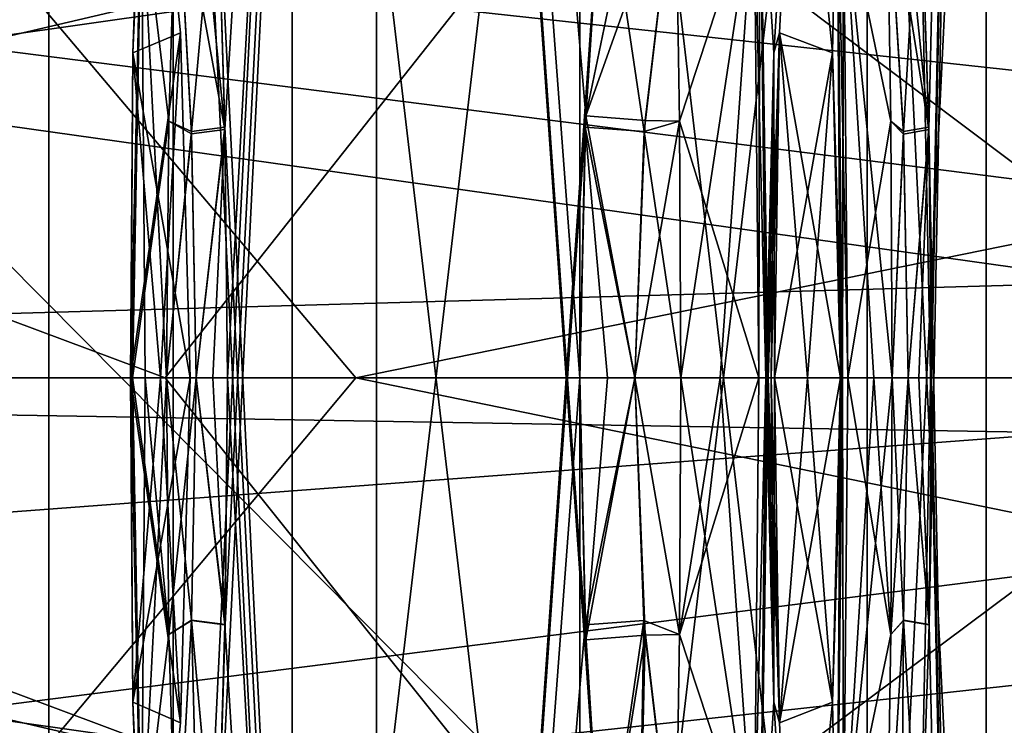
# Model space of a CAD drawing. Header units: metres. Extents: x -150 to 307, y -550 to 84.
# Tile 130 of 256: x 20.43 to 24.07, y -1.28 to 1.32. Entities that reach past the tile are written whole.
import ezdxf

# ---------------------------------------------------------------- set-up
doc = ezdxf.new("R2010")
doc.units = ezdxf.units.M
doc.layers.add('solid_26006363', color=7, linetype='CONTINUOUS')

msp = doc.modelspace()

# ---------------------------------------------------------------- linework, layer by layer
at = {"layer": 'solid_26006363'}
for points in [[(21.75, 10, 760.700989), (21.190983, 0.914878, 761.267578), (21.160654, 1.931322, 761.324585)], [(21.75, 10, 760.700989), (21.160654, -1.931887, 761.324585), (21.191065, -0.910205, 761.267395)], [(21.75, 10, 760.700989), (21.75, -10, 760.700989), (21.160654, -1.931887, 761.324585)], [(21.160654, 1.93132, 762.675415), (21.75, -10, 763.299011), (21.75, 10, 763.299011)], [(21.75, 10, 760.700989), (21.200449, 0.000036, 761.250916), (21.190983, 0.914878, 761.267578)], [(21.75, 10, 760.700989), (21.191065, -0.910205, 761.267395), (21.200449, 0.000036, 761.250916)], [(22.58477, 1.93132, 760.50238), (21.75, -10, 760.700989), (21.75, 10, 760.700989)], [(22.584768, -1.931887, 763.49762), (21.75, 10, 763.299011), (21.75, -10, 763.299011)], [(22.522367, 0.96566, 763.499817), (22.584768, 1.931322, 763.49762), (21.75, 10, 763.299011)], [(22.501024, 0.000036, 763.5), (22.522367, 0.96566, 763.499817), (21.75, 10, 763.299011)], [(22.522421, -0.966265, 763.499817), (22.501024, 0.000036, 763.5), (21.75, 10, 763.299011)], [(22.584768, -1.931887, 763.49762), (22.522421, -0.966265, 763.499817), (21.75, 10, 763.299011)], [(23.754578, -1.931887, 761.177795), (24, 10, 762), (24, -10, 762)], [(23.754578, 1.93132, 762.822205), (24, -10, 762), (24, 10, 762)], [(23.788828, 0.914725, 761.232605), (23.754578, 1.931322, 761.177795), (24, 10, 762)], [(23.754578, -1.931887, 761.177795), (23.788908, -0.910222, 761.232727), (24, 10, 762)], [(23.798525, 0.000036, 761.249084), (23.788828, 0.914725, 761.232605), (24, 10, 762)], [(23.788908, -0.910222, 761.232727), (23.798525, 0.000036, 761.249084), (24, 10, 762)], [(18.143055, 8.805235, 784.509399), (20.541002, -8.649134, 785.423523), (20.541, 8.649134, 785.423523)], [(18.143055, -8.805235, 784.509399), (20.541002, -8.649134, 785.423523), (18.143055, 8.805235, 784.509399)], [(53.885139, -6.304641, 788.928162), (20.541, 8.649134, 785.423523), (20.541002, -8.649134, 785.423523)], [(53.885139, -6.304641, 788.928162), (53.885139, 6.304641, 788.928162), (20.541, 8.649134, 785.423523)], [(25.473709, -4.7, 780.411682), (16.143139, -4.7, 779.43103), (16.143139, 4.7, 779.43103)], [(25.473709, -4.7, 780.411682), (16.143139, 4.7, 779.43103), (25.473709, 4.7, 780.411682)], [(14.779985, 2.150141, 778.277466), (15, 0, 778.5), (34.5, 4.556299, 777.4599)], [(15, 0, 778.5), (34.5, 0, 778.5), (34.5, 4.556299, 777.4599)], [(21.439341, 4.5, 763.060669), (21.439341, -4.5, 763.060669), (21, -4.5, 762)], [(21, 4.5, 762), (21, -4.5, 762), (21.439341, -4.5, 760.939331)], [(21.439341, 4.5, 763.060669), (21, -4.5, 762), (21, 4.5, 762)], [(21, 4.5, 762), (21.439341, -4.5, 760.939331), (21.439341, 4.5, 760.939331)], [(22.5, 4.5, 763.5), (22.5, -4.5, 763.5), (21.439341, -4.5, 763.060669)], [(22.5, 4.5, 763.5), (21.439341, -4.5, 763.060669), (21.439341, 4.5, 763.060669)], [(21.439341, 4.5, 760.939331), (21.439341, -4.5, 760.939331), (22.5, -4.5, 760.5)], [(21.439341, 4.5, 760.939331), (22.5, -4.5, 760.5), (22.5, 4.5, 760.5)], [(23.560659, 4.5, 763.060669), (23.560659, -4.5, 763.060669), (22.5, -4.5, 763.5)], [(23.560659, 4.5, 763.060669), (22.5, -4.5, 763.5), (22.5, 4.5, 763.5)], [(22.5, 4.5, 760.5), (22.5, -4.5, 760.5), (23.560659, -4.5, 760.939331)], [(22.5, 4.5, 760.5), (23.560659, -4.5, 760.939331), (23.560659, 4.5, 760.939331)], [(24, 4.5, 762), (24, -4.5, 762), (23.560659, -4.5, 763.060669)], [(23.560659, 4.5, 760.939331), (23.560659, -4.5, 760.939331), (24, -4.5, 762)], [(23.560659, 4.5, 760.939331), (24, -4.5, 762), (24, 4.5, 762)], [(23.560659, 4.5, 763.060669), (24, 4.5, 762), (23.560659, -4.5, 763.060669)], [(34.5, 0, 757.5), (14.367007, 3.62076, 758.144043), (15.288885, 4.2, 758.376587)], [(34.5, 0, 757.5), (15.288885, 4.2, 758.376587), (29, 4.2, 758.376587)], [(34.5, 0, 757.5), (14.779986, 2.150139, 757.722534), (14.367007, 3.62076, 758.144043)], [(127.5, 3.273241, 22.765894), (12.052518, 0, 23), (11.825686, -2.246116, 22.890062)], [(127.5, -3.273239, 22.765894), (127.5, 3.273241, 22.765894), (11.825686, -2.246116, 22.890062)], [(127.5, 3.273241, 22.765894), (11.923417, 1.705147, 22.936707), (12.052518, 0, 23)], [(29.872829, 0, 764.30011), (9.272829, 0, 764.30011), (9.272829, 2.616513, 765.384033)], [(29.872829, 0, 764.30011), (9.272829, 2.616513, 765.384033), (29.872829, 2.616513, 765.384033)], [(29.872829, 2.616513, 770.615967), (9.272829, 2.616513, 770.615967), (9.272829, 0, 771.69989)], [(29.872829, 0, 771.69989), (29.872829, 2.616513, 770.615967), (9.272829, 0, 771.69989)], [(20.850965, 1.197581, 762.125244), (20.886663, 2.006565, 762.163452), (20.899021, 2.534377, 762)], [(20.850965, 1.197655, 761.874756), (20.899021, 2.534377, 762), (20.886663, 2.006557, 761.836548)], [(21.026575, 1.271562, 762), (20.899021, 2.534377, 762), (20.850965, 1.197655, 761.874756)], [(21.026575, 1.271562, 762), (20.850965, 1.197581, 762.125244), (20.899021, 2.534377, 762)], [(23.216068, 1.197577, 760.509277), (23.165096, 2.006543, 760.521057), (23.300489, 2.534377, 760.613525)], [(23.21607, 1.197648, 763.490723), (23.300489, 2.534377, 763.386475), (23.165098, 2.006515, 763.478943)], [(23.236713, 1.271561, 760.723999), (23.216068, 1.197577, 760.509277), (23.300489, 2.534377, 760.613525)], [(23.236713, 1.27156, 763.276001), (23.300489, 2.534377, 763.386475), (23.21607, 1.197648, 763.490723)], [(23.236713, 1.271561, 760.723999), (23.300489, 2.534377, 760.613525), (23.432964, 1.197651, 760.634521)], [(23.236713, 1.27156, 763.276001), (23.432968, 1.197574, 763.365479), (23.300489, 2.534377, 763.386475)], [(23.432964, 1.197651, 760.634521), (23.300489, 2.534377, 760.613525), (23.44824, 2.00654, 760.68457)], [(23.432968, 1.197574, 763.365479), (23.44824, 2.006541, 763.31543), (23.300489, 2.534377, 763.386475)], [(89.75, 0, -23), (12.069973, 0, -23), (11.843084, 2.248052, -22.889872)], [(90.052719, 1.368538, -22.959249), (89.75, 0, -23), (11.843084, 2.248052, -22.889872)], [(27, 0, 771.75), (11.5, 0, 771.75), (11.28576, 2.20944, 771.029968)], [(27, 2.204691, 771.033325), (27, 0, 771.75), (11.28576, 2.20944, 771.029968)], [(27, 2.204691, 764.966675), (11.288537, 2.195208, 764.959656), (11.5, 0, 764.25)], [(27, 0, 764.25), (27, 2.204691, 764.966675), (11.5, 0, 764.25)], [(34.5, 0, 757.5), (15, 0, 757.5), (14.779986, 2.150139, 757.722534)], [(20.842287, 0.00023, 762.154419), (20.843193, 0.000229, 762.158936), (20.886663, 2.006565, 762.163452)], [(20.850965, 1.197581, 762.125244), (20.842287, 0.00023, 762.154419), (20.886663, 2.006565, 762.163452)], [(20.843193, 0.000229, 762.158936), (20.844124, -0.000006, 762.163452), (20.886663, 2.006565, 762.163452)], [(20.882412, 1.782787, 762.190002), (20.886663, 2.006565, 762.163452), (20.844124, -0.000006, 762.163452)], [(20.886663, 2.006557, 761.836548), (20.849657, 0.000021, 761.809998), (20.844124, -0.000006, 761.836548)], [(20.850965, 1.197655, 761.874756), (20.886663, 2.006557, 761.836548), (20.844124, -0.000006, 761.836548)], [(20.886663, 2.006557, 761.836548), (20.882416, 1.782863, 761.809998), (20.849657, 0.000021, 761.809998)], [(23.14427, 1.782796, 760.50415), (23.165096, 2.006543, 760.521057), (23.186365, -0.000006, 760.484253)], [(23.165098, 2.006515, 763.478943), (23.14427, 1.78275, 763.49585), (23.160648, 0.000021, 763.524231)], [(23.165098, 2.006515, 763.478943), (23.160648, 0.000021, 763.524231), (23.186365, -0.000006, 763.515747)], [(23.190752, 0.000229, 760.485718), (23.186365, -0.000006, 760.484253), (23.165096, 2.006543, 760.521057)], [(23.195131, 0, 760.487183), (23.190752, 0.000229, 760.485718), (23.165096, 2.006543, 760.521057)], [(23.216068, 1.197577, 760.509277), (23.195131, 0, 760.487183), (23.165096, 2.006543, 760.521057)], [(23.21607, 1.197648, 763.490723), (23.165098, 2.006515, 763.478943), (23.186365, -0.000006, 763.515747)], [(23.432964, 1.197651, 760.634521), (23.44824, 2.00654, 760.68457), (23.469511, -0.000006, 760.647705)], [(23.432968, 1.197574, 763.365479), (23.462582, 0, 763.358398), (23.44824, 2.006541, 763.31543)], [(23.473316, 1.782805, 763.305908), (23.44824, 2.006541, 763.31543), (23.469511, -0.000006, 763.352295)], [(23.466055, 0.000229, 763.355347), (23.469511, -0.000006, 763.352295), (23.44824, 2.006541, 763.31543)], [(23.462582, 0, 763.358398), (23.466055, 0.000229, 763.355347), (23.44824, 2.006541, 763.31543)], [(23.44824, 2.00654, 760.68457), (23.489695, 0.000021, 760.665771), (23.469511, -0.000006, 760.647705)], [(23.44824, 2.00654, 760.68457), (23.473316, 1.782833, 760.694092), (23.489695, 0.000021, 760.665771)], [(15.684883, 1.972128, -189.896149), (17.309074, 0, -193.311523), (20.970127, 0, -201.6465)], [(15.684883, 1.972128, -189.896149), (20.970127, 0, -201.6465), (22.529747, 1.972128, -205.433243)], [(22.529747, 1.972128, -205.433243), (20.970127, 0, -201.6465), (25.154108, 0, -209.731659)], [(22.529747, 1.972128, -205.433243), (25.154108, 0, -209.731659), (29.844063, 0, -217.534195)], [(22.529747, 1.972128, -205.433243), (29.844063, 0, -217.534195), (31.164354, 1.972128, -220.051636)], [(20.01927, 1.954857, -227.559341), (21.674414, 0, -230.451889), (11.561435, 0, -214.052444)], [(20.01927, 1.954857, -227.559341), (31.288675, 1.954857, -242.319351), (21.674414, 0, -230.451889)], [(21.067343, 0.90792, 762.552246), (21.160654, 1.93132, 762.675415), (21.012373, 1.890898, 762.450134)], [(21.067343, 0.90792, 762.552246), (21.190794, 0.924261, 762.732117), (21.160654, 1.93132, 762.675415)], [(21.093016, 1.910979, 761.441467), (21.160654, 1.931322, 761.324585), (21.190983, 0.914878, 761.267578)], [(21.160654, 1.93132, 762.675415), (21.190794, 0.924261, 762.732117), (21.75, -10, 763.299011)], [(31.288675, 1.954857, -242.319351), (33.719978, 0, -245.489136), (21.674414, 0, -230.451889)], [(22.58477, 1.93132, 760.50238), (22.520573, 0.9241, 760.500122), (21.75, -10, 760.700989)], [(22.738049, 0.907763, 760.483154), (22.520573, 0.9241, 760.500122), (22.58477, 1.93132, 760.50238)], [(22.719807, 1.910979, 763.497742), (22.584768, 1.931322, 763.49762), (22.522367, 0.96566, 763.499817)], [(22.738049, 0.907763, 760.483154), (22.58477, 1.93132, 760.50238), (22.853975, 1.890898, 760.486633)], [(23.694607, 0.907624, 762.9646), (23.754578, 1.93132, 762.822205), (23.633652, 1.890898, 763.063232)], [(23.687178, 1.910979, 761.060791), (23.754578, 1.931322, 761.177795), (23.788828, 0.914725, 761.232605)], [(23.694607, 0.907624, 762.9646), (23.788633, 0.923959, 762.767761), (23.754578, 1.93132, 762.822205)], [(23.754578, 1.93132, 762.822205), (23.788633, 0.923959, 762.767761), (24, -10, 762)], [(20.983435, 0.94619, 762.450134), (21.012373, 1.890898, 762.450134), (20.882412, 1.782787, 762.190002)], [(20.882416, 1.782863, 761.809998), (21.012373, 1.8909, 761.549866), (20.983435, 0.9462, 761.549866)], [(21.067688, 0.8987, 761.447144), (20.983435, 0.9462, 761.549866), (21.012373, 1.8909, 761.549866)], [(21.067343, 0.90792, 762.552246), (21.012373, 1.890898, 762.450134), (20.983435, 0.94619, 762.450134)], [(21.093016, 1.910979, 761.441467), (21.190983, 0.914878, 761.267578), (21.012373, 1.8909, 761.549866)], [(21.067688, 0.8987, 761.447144), (21.012373, 1.8909, 761.549866), (21.190983, 0.914878, 761.267578)], [(22.719807, 1.910979, 763.497742), (22.522367, 0.96566, 763.499817), (22.853975, 1.8909, 763.513367)], [(22.741295, 0.948423, 763.516846), (22.853975, 1.8909, 763.513367), (22.522367, 0.96566, 763.499817)], [(22.738049, 0.907763, 760.483154), (22.853975, 1.890898, 760.486633), (22.868441, 0.946191, 760.461548)], [(22.741295, 0.948423, 763.516846), (22.868443, 0.946202, 763.538452), (22.853975, 1.8909, 763.513367)], [(23.14427, 1.78275, 763.49585), (22.853975, 1.8909, 763.513367), (22.868443, 0.946202, 763.538452)], [(22.868441, 0.946191, 760.461548), (22.853975, 1.890898, 760.486633), (23.14427, 1.782796, 760.50415)], [(23.473316, 1.782833, 760.694092), (23.633652, 1.8909, 760.936768), (23.648123, 0.9462, 760.911682)], [(23.648125, 0.946191, 763.088318), (23.633652, 1.890898, 763.063232), (23.473316, 1.782805, 763.305908)], [(23.687178, 1.910979, 761.060791), (23.788828, 0.914725, 761.232605), (23.633652, 1.8909, 760.936768)], [(23.69496, 0.89855, 761.036011), (23.633652, 1.8909, 760.936768), (23.788828, 0.914725, 761.232605)], [(23.69496, 0.89855, 761.036011), (23.648123, 0.9462, 760.911682), (23.633652, 1.8909, 760.936768)], [(23.694607, 0.907624, 762.9646), (23.633652, 1.890898, 763.063232), (23.648125, 0.946191, 763.088318)], [(20.882412, 1.782787, 762.190002), (20.844124, -0.000006, 762.163452), (20.849657, 0.000021, 762.190002)], [(20.882416, 1.782863, 761.809998), (20.896421, 0.000046, 761.672302), (20.849657, 0.000021, 761.809998)], [(20.983435, 0.94619, 762.450134), (20.882412, 1.782787, 762.190002), (20.849657, 0.000021, 762.190002)], [(20.882416, 1.782863, 761.809998), (20.974957, 0.000089, 761.549866), (20.896421, 0.000046, 761.672302)], [(20.882416, 1.782863, 761.809998), (20.983435, 0.9462, 761.549866), (20.974957, 0.000089, 761.549866)], [(22.868441, 0.946191, 760.461548), (23.14427, 1.782796, 760.50415), (23.160648, 0.000021, 760.475769)], [(23.14427, 1.78275, 763.49585), (22.868443, 0.946202, 763.538452), (22.872683, 0.000089, 763.545776)], [(23.14427, 1.78275, 763.49585), (22.872683, 0.000089, 763.545776), (23.017982, 0.000046, 763.552612)], [(23.14427, 1.78275, 763.49585), (23.017982, 0.000046, 763.552612), (23.160648, 0.000021, 763.524231)], [(23.14427, 1.782796, 760.50415), (23.186365, -0.000006, 760.484253), (23.160648, 0.000021, 760.475769)], [(23.473316, 1.782805, 763.305908), (23.469511, -0.000006, 763.352295), (23.489695, 0.000021, 763.334229)], [(23.473316, 1.782833, 760.694092), (23.652361, 0.000089, 760.904358), (23.585596, 0.000046, 760.775085)], [(23.473316, 1.782833, 760.694092), (23.648123, 0.9462, 760.911682), (23.652361, 0.000089, 760.904358)], [(23.473316, 1.782833, 760.694092), (23.585596, 0.000046, 760.775085), (23.489695, 0.000021, 760.665771)], [(23.648125, 0.946191, 763.088318), (23.473316, 1.782805, 763.305908), (23.489695, 0.000021, 763.334229)], [(21.026575, 1.271562, 762), (20.850965, 1.197655, 761.874756), (20.842287, 0.00023, 761.845581)], [(21.026575, 1.271562, 762), (20.842287, 0.00023, 761.845581), (20.952665, 0, 761.922852)], [(21.026575, 1.271562, 762), (21.062887, 0, 762), (20.850965, 1.197581, 762.125244)], [(21.026575, 1.271562, 762), (20.952665, 0, 761.922852), (21.062887, 0, 762)], [(23.236713, 1.27156, 763.276001), (23.21607, 1.197648, 763.490723), (23.195131, 0, 763.512817)], [(23.236713, 1.27156, 763.276001), (23.195131, 0, 763.512817), (23.206852, 0, 763.378601)], [(23.236713, 1.27156, 763.276001), (23.206852, 0, 763.378601), (23.218557, 0, 763.244568)], [(23.236713, 1.271561, 760.723999), (23.218557, 0, 760.755432), (23.216068, 1.197577, 760.509277)], [(23.236713, 1.271561, 760.723999), (23.340483, 0, 760.698547), (23.218557, 0, 760.755432)], [(23.236713, 1.27156, 763.276001), (23.218557, 0, 763.244568), (23.432968, 1.197574, 763.365479)], [(23.236713, 1.271561, 760.723999), (23.432964, 1.197651, 760.634521), (23.462582, 0, 760.641602)], [(23.236713, 1.271561, 760.723999), (23.462582, 0, 760.641602), (23.340483, 0, 760.698547)], [(20.843193, 0.000229, 761.841064), (20.842287, 0.00023, 761.845581), (20.850965, 1.197655, 761.874756)], [(20.952665, 0, 762.077148), (20.842287, 0.00023, 762.154419), (20.850965, 1.197581, 762.125244)], [(20.843193, 0.000229, 761.841064), (20.850965, 1.197655, 761.874756), (20.844124, -0.000006, 761.836548)], [(20.952665, 0, 762.077148), (20.850965, 1.197581, 762.125244), (21.062887, 0, 762)], [(23.190752, 0.000229, 763.514282), (23.21607, 1.197648, 763.490723), (23.186365, -0.000006, 763.515747)], [(23.190752, 0.000229, 763.514282), (23.195131, 0, 763.512817), (23.21607, 1.197648, 763.490723)], [(23.206852, 0, 760.621399), (23.195131, 0, 760.487183), (23.216068, 1.197577, 760.509277)], [(23.206852, 0, 760.621399), (23.216068, 1.197577, 760.509277), (23.218557, 0, 760.755432)], [(23.340483, 0, 763.301453), (23.432968, 1.197574, 763.365479), (23.218557, 0, 763.244568)], [(23.340483, 0, 763.301453), (23.462582, 0, 763.358398), (23.432968, 1.197574, 763.365479)], [(23.466055, 0.000229, 760.644653), (23.432964, 1.197651, 760.634521), (23.469511, -0.000006, 760.647705)], [(23.466055, 0.000229, 760.644653), (23.462582, 0, 760.641602), (23.432964, 1.197651, 760.634521)], [(20.983435, 0.94619, 762.450134), (20.849657, 0.000021, 762.190002), (20.974957, 0.000089, 762.450134)], [(21.067688, 0.8987, 761.447144), (20.974957, 0.000089, 761.549866), (20.983435, 0.9462, 761.549866)], [(21.067343, 0.90792, 762.552246), (20.983435, 0.94619, 762.450134), (20.974957, 0.000089, 762.450134)], [(22.702803, -0.000007, 763.516968), (22.522367, 0.96566, 763.499817), (22.501024, 0.000036, 763.5)], [(22.741295, 0.948423, 763.516846), (22.522367, 0.96566, 763.499817), (22.702803, -0.000007, 763.516968)], [(22.741295, 0.948423, 763.516846), (22.702803, -0.000007, 763.516968), (22.868443, 0.946202, 763.538452)], [(22.868443, 0.946202, 763.538452), (22.702803, -0.000007, 763.516968), (22.872683, 0.000089, 763.545776)], [(22.738049, 0.907763, 760.483154), (22.868441, 0.946191, 760.461548), (22.872683, 0.000089, 760.454224)], [(22.868441, 0.946191, 760.461548), (23.160648, 0.000021, 760.475769), (22.872683, 0.000089, 760.454224)], [(23.648125, 0.946191, 763.088318), (23.489695, 0.000021, 763.334229), (23.652361, 0.000089, 763.095642)], [(23.69496, 0.89855, 761.036011), (23.652361, 0.000089, 760.904358), (23.648123, 0.9462, 760.911682)], [(23.694607, 0.907624, 762.9646), (23.648125, 0.946191, 763.088318), (23.652361, 0.000089, 763.095642)], [(21.067343, 0.90792, 762.552246), (21.084887, 0.000007, 762.582825), (21.190794, 0.924261, 762.732117)], [(21.067688, 0.8987, 761.447144), (21.190983, 0.914878, 761.267578), (21.084887, -0.000004, 761.417175)], [(21.146183, -0.000089, 762.663513), (21.190794, 0.924261, 762.732117), (21.084887, 0.000007, 762.582825)], [(21.084887, -0.000004, 761.417175), (21.190983, 0.914878, 761.267578), (21.200449, 0.000036, 761.250916)], [(21.146183, -0.000089, 762.663513), (21.200449, 0.000036, 762.749084), (21.190794, 0.924261, 762.732117)], [(21.190794, 0.924261, 762.732117), (21.200449, 0.000036, 762.749084), (21.75, -10, 763.299011)], [(22.520573, 0.9241, 760.500122), (22.501024, 0.000036, 760.5), (21.75, -10, 760.700989)], [(22.602268, -0.000089, 760.495789), (22.501024, 0.000036, 760.5), (22.520573, 0.9241, 760.500122)], [(22.738049, 0.907763, 760.483154), (22.702801, 0.000007, 760.483032), (22.520573, 0.9241, 760.500122)], [(22.602268, -0.000089, 760.495789), (22.520573, 0.9241, 760.500122), (22.702801, 0.000007, 760.483032)], [(23.694607, 0.907624, 762.9646), (23.712313, 0.000007, 762.934082), (23.788633, 0.923959, 762.767761)], [(23.69496, 0.89855, 761.036011), (23.788828, 0.914725, 761.232605), (23.712313, -0.000004, 761.065918)], [(23.751549, -0.000089, 762.840698), (23.788633, 0.923959, 762.767761), (23.712313, 0.000007, 762.934082)], [(23.712313, -0.000004, 761.065918), (23.788828, 0.914725, 761.232605), (23.798525, 0.000036, 761.249084)], [(23.751549, -0.000089, 762.840698), (23.798525, 0.000036, 762.750916), (23.788633, 0.923959, 762.767761)], [(23.788633, 0.923959, 762.767761), (23.798525, 0.000036, 762.750916), (24, -10, 762)], [(21.067343, 0.90792, 762.552246), (20.974957, 0.000089, 762.450134), (21.084887, 0.000007, 762.582825)], [(21.067688, 0.8987, 761.447144), (21.084887, -0.000004, 761.417175), (20.974957, 0.000089, 761.549866)], [(22.738049, 0.907763, 760.483154), (22.872683, 0.000089, 760.454224), (22.702801, 0.000007, 760.483032)], [(23.694607, 0.907624, 762.9646), (23.652361, 0.000089, 763.095642), (23.712313, 0.000007, 762.934082)], [(23.69496, 0.89855, 761.036011), (23.712313, -0.000004, 761.065918), (23.652361, 0.000089, 760.904358)], [(29.872829, -2.616513, 765.384033), (9.272829, -2.616513, 765.384033), (9.272829, 0, 764.30011)], [(29.872829, -2.616513, 765.384033), (9.272829, 0, 764.30011), (29.872829, 0, 764.30011)], [(29.872829, 0, 771.69989), (9.272829, 0, 771.69989), (9.272829, -2.616513, 770.615967)], [(29.872829, -2.616513, 770.615967), (29.872829, 0, 771.69989), (9.272829, -2.616513, 770.615967)], [(27, -2.204691, 771.033325), (11.288871, -2.193489, 771.041565), (11.5, 0, 771.75)], [(27, 0, 764.25), (11.5, 0, 764.25), (11.440675, -1.166604, 764.436279)], [(27, -2.204691, 764.966675), (27, 0, 764.25), (11.440675, -1.166604, 764.436279)], [(27, -2.204691, 771.033325), (11.5, 0, 771.75), (27, 0, 771.75)], [(11.561435, 0, -214.052444), (21.674414, 0, -230.451889), (20.023457, -1.972128, -227.556519)], [(14.367017, -3.620728, 777.855957), (15.288885, -4.2, 777.623413), (34.5, 0, 778.5)], [(14.780071, -2.149723, 778.277588), (14.367017, -3.620728, 777.855957), (34.5, 0, 778.5)], [(14.780071, -2.149726, 757.722412), (15, 0, 757.5), (34.5, -4.556299, 758.5401)], [(14.780071, -2.149723, 778.277588), (34.5, 0, 778.5), (15, 0, 778.5)], [(34.5, -4.556299, 758.5401), (15, 0, 757.5), (34.5, 0, 757.5)], [(15.288885, -4.2, 777.623413), (29, -4.2, 777.623413), (34.5, 0, 778.5)], [(15.689614, -1.954857, -189.894379), (22.534237, -1.954857, -205.430939), (17.309074, 0, -193.311523)], [(22.534237, -1.954857, -205.430939), (20.970127, 0, -201.6465), (17.309074, 0, -193.311523)], [(21.674414, 0, -230.451889), (31.292498, -1.972128, -242.316055), (20.023457, -1.972128, -227.556519)], [(20.843193, 0.000229, 761.841064), (20.886852, -2.011004, 761.836548), (20.842287, 0.00023, 761.845581)], [(20.850939, -1.195659, 761.874695), (20.842287, 0.00023, 761.845581), (20.886852, -2.011004, 761.836548)], [(20.952665, 0, 761.922852), (20.842287, 0.00023, 761.845581), (20.850939, -1.195659, 761.874695)], [(20.850939, -1.195629, 762.125305), (20.843193, 0.000229, 762.158936), (20.842287, 0.00023, 762.154419)], [(21.026581, -1.271847, 762), (20.850939, -1.195629, 762.125305), (20.842287, 0.00023, 762.154419)], [(20.952665, 0, 762.077148), (21.026581, -1.271847, 762), (20.842287, 0.00023, 762.154419)], [(20.850939, -1.195629, 762.125305), (20.844124, -0.000006, 762.163452), (20.843193, 0.000229, 762.158936)], [(20.843193, 0.000229, 761.841064), (20.844124, -0.000006, 761.836548), (20.886852, -2.011004, 761.836548)], [(20.882357, -1.781958, 762.190002), (20.849657, 0.000021, 762.190002), (20.844124, -0.000006, 762.163452)], [(20.844124, -0.000006, 761.836548), (20.849657, 0.000021, 761.809998), (20.882359, -1.782008, 761.809998)], [(20.974957, 0.000089, 762.450134), (20.849657, 0.000021, 762.190002), (20.896421, 0.000046, 762.327698)], [(20.896421, 0.000046, 762.327698), (20.849657, 0.000021, 762.190002), (20.882357, -1.781958, 762.190002)], [(20.849657, 0.000021, 761.809998), (20.896421, 0.000046, 761.672302), (20.983452, -0.946423, 761.549866)], [(20.882359, -1.782008, 761.809998), (20.849657, 0.000021, 761.809998), (20.983452, -0.946423, 761.549866)], [(21.062887, 0, 762), (20.850939, -1.195659, 761.874695), (21.026581, -1.271847, 762)], [(20.952665, 0, 761.922852), (20.850939, -1.195659, 761.874695), (21.062887, 0, 762)], [(20.974957, 0.000089, 762.450134), (20.896421, 0.000046, 762.327698), (20.882357, -1.781958, 762.190002)], [(20.983454, -0.946446, 762.450134), (20.974957, 0.000089, 762.450134), (20.882357, -1.781958, 762.190002)], [(20.896421, 0.000046, 761.672302), (20.974957, 0.000089, 761.549866), (20.983452, -0.946423, 761.549866)], [(20.952665, 0, 762.077148), (21.062887, 0, 762), (21.026581, -1.271847, 762)], [(22.534237, -1.954857, -205.430939), (25.154108, 0, -209.731659), (20.970127, 0, -201.6465)], [(21.084887, 0.000007, 762.582825), (20.974957, 0.000089, 762.450134), (20.983454, -0.946446, 762.450134)], [(21.067837, -0.894156, 761.446899), (20.974957, 0.000089, 761.549866), (21.084887, -0.000004, 761.417175)], [(21.067837, -0.894156, 761.446899), (20.983452, -0.946423, 761.549866), (20.974957, 0.000089, 761.549866)], [(21.067795, -0.895375, 762.55304), (21.084887, 0.000007, 762.582825), (20.983454, -0.946446, 762.450134)], [(21.067795, -0.895375, 762.55304), (21.191042, -0.911423, 762.732544), (21.084887, 0.000007, 762.582825)], [(21.146183, 0.000161, 761.336487), (21.084887, -0.000004, 761.417175), (21.200449, 0.000036, 761.250916)], [(21.146183, 0.000161, 761.336487), (21.191065, -0.910205, 761.267395), (21.084887, -0.000004, 761.417175)], [(21.084887, 0.000007, 762.582825), (21.191042, -0.911423, 762.732544), (21.200449, 0.000036, 762.749084)], [(21.146183, -0.000089, 762.663513), (21.084887, 0.000007, 762.582825), (21.200449, 0.000036, 762.749084)], [(21.146183, 0.000161, 761.336487), (21.200449, 0.000036, 761.250916), (21.191065, -0.910205, 761.267395)], [(21.200449, 0.000036, 762.749084), (21.191042, -0.911423, 762.732544), (21.75, -10, 763.299011)], [(21.674414, 0, -230.451889), (33.719978, 0, -245.489136), (31.292498, -1.972128, -242.316055)], [(22.501024, 0.000036, 760.5), (22.520073, -0.911435, 760.500122), (21.75, -10, 760.700989)], [(22.602268, 0.000161, 763.504211), (22.501024, 0.000036, 763.5), (22.522421, -0.966265, 763.499817)], [(22.602268, 0.000161, 763.504211), (22.702803, -0.000007, 763.516968), (22.501024, 0.000036, 763.5)], [(22.702801, 0.000007, 760.483032), (22.520073, -0.911435, 760.500122), (22.501024, 0.000036, 760.5)], [(22.602268, -0.000089, 760.495789), (22.702801, 0.000007, 760.483032), (22.501024, 0.000036, 760.5)], [(22.737148, -0.895386, 760.483154), (22.520073, -0.911435, 760.500122), (22.702801, 0.000007, 760.483032)], [(22.602268, 0.000161, 763.504211), (22.522421, -0.966265, 763.499817), (22.702803, -0.000007, 763.516968)], [(22.534237, -1.954857, -205.430939), (31.168541, -1.954857, -220.048813), (25.154108, 0, -209.731659)], [(22.702801, 0.000007, 760.483032), (22.872683, 0.000089, 760.454224), (22.868433, -0.946446, 760.461548)], [(22.737148, -0.895386, 760.483154), (22.702801, 0.000007, 760.483032), (22.868433, -0.946446, 760.461548)], [(22.868435, -0.946428, 763.538452), (22.872683, 0.000089, 763.545776), (22.702803, -0.000007, 763.516968)], [(22.868433, -0.946446, 760.461548), (22.872683, 0.000089, 760.454224), (23.144297, -1.781993, 760.504089)], [(23.017982, 0.000046, 763.552612), (22.872683, 0.000089, 763.545776), (22.868435, -0.946428, 763.538452)], [(23.160648, 0.000021, 763.524231), (23.017982, 0.000046, 763.552612), (22.868435, -0.946428, 763.538452)], [(23.144297, -1.782074, 763.495911), (23.160648, 0.000021, 763.524231), (22.868435, -0.946428, 763.538452)], [(22.872683, 0.000089, 760.454224), (23.160648, 0.000021, 760.475769), (23.017982, 0.000046, 760.447388)], [(22.872683, 0.000089, 760.454224), (23.017982, 0.000046, 760.447388), (23.144297, -1.781993, 760.504089)], [(23.017982, 0.000046, 760.447388), (23.160648, 0.000021, 760.475769), (23.144297, -1.781993, 760.504089)], [(23.144297, -1.781993, 760.504089), (23.160648, 0.000021, 760.475769), (23.186365, -0.000006, 760.484253)], [(23.186365, -0.000006, 763.515747), (23.160648, 0.000021, 763.524231), (23.144297, -1.782074, 763.495911)], [(23.190752, 0.000229, 763.514282), (23.186365, -0.000006, 763.515747), (23.165001, -2.010975, 763.47876)], [(23.190752, 0.000229, 763.514282), (23.165001, -2.010975, 763.47876), (23.195131, 0, 763.512817)], [(23.216005, -1.195652, 763.490784), (23.195131, 0, 763.512817), (23.165001, -2.010975, 763.47876)], [(23.216003, -1.195626, 760.509216), (23.186365, -0.000006, 760.484253), (23.190752, 0.000229, 760.485718)], [(23.216003, -1.195626, 760.509216), (23.190752, 0.000229, 760.485718), (23.195131, 0, 760.487183)], [(23.23671, -1.271846, 760.723999), (23.216003, -1.195626, 760.509216), (23.195131, 0, 760.487183)], [(23.206852, 0, 760.621399), (23.23671, -1.271846, 760.723999), (23.195131, 0, 760.487183)], [(23.206852, 0, 763.378601), (23.195131, 0, 763.512817), (23.216005, -1.195652, 763.490784)], [(23.206852, 0, 760.621399), (23.218557, 0, 760.755432), (23.23671, -1.271846, 760.723999)], [(23.206852, 0, 763.378601), (23.216005, -1.195652, 763.490784), (23.218557, 0, 763.244568)], [(23.218557, 0, 763.244568), (23.216005, -1.195652, 763.490784), (23.23671, -1.271845, 763.276001)], [(23.218557, 0, 760.755432), (23.433056, -1.195655, 760.634521), (23.23671, -1.271846, 760.723999)], [(23.340483, 0, 760.698547), (23.433056, -1.195655, 760.634521), (23.218557, 0, 760.755432)], [(23.340483, 0, 763.301453), (23.218557, 0, 763.244568), (23.23671, -1.271845, 763.276001)], [(23.23671, -1.271845, 763.276001), (23.433058, -1.195623, 763.365479), (23.462582, 0, 763.358398)], [(23.340483, 0, 763.301453), (23.23671, -1.271845, 763.276001), (23.462582, 0, 763.358398)], [(23.340483, 0, 760.698547), (23.462582, 0, 760.641602), (23.433056, -1.195655, 760.634521)], [(23.433056, -1.195655, 760.634521), (23.462582, 0, 760.641602), (23.448149, -2.010957, 760.684692)], [(23.433058, -1.195623, 763.365479), (23.469511, -0.000006, 763.352295), (23.466055, 0.000229, 763.355347)], [(23.433058, -1.195623, 763.365479), (23.466055, 0.000229, 763.355347), (23.462582, 0, 763.358398)], [(23.466055, 0.000229, 760.644653), (23.469511, -0.000006, 760.647705), (23.448149, -2.010957, 760.684692)], [(23.466055, 0.000229, 760.644653), (23.448149, -2.010957, 760.684692), (23.462582, 0, 760.641602)], [(23.469511, -0.000006, 760.647705), (23.489695, 0.000021, 760.665771), (23.473343, -1.78204, 760.694092)], [(23.473345, -1.78203, 763.305908), (23.489695, 0.000021, 763.334229), (23.469511, -0.000006, 763.352295)], [(23.473343, -1.78204, 760.694092), (23.489695, 0.000021, 760.665771), (23.648113, -0.946423, 760.911682)], [(23.652361, 0.000089, 763.095642), (23.585596, 0.000046, 763.224915), (23.473345, -1.78203, 763.305908)], [(23.648113, -0.946446, 763.088318), (23.652361, 0.000089, 763.095642), (23.473345, -1.78203, 763.305908)], [(23.585596, 0.000046, 763.224915), (23.489695, 0.000021, 763.334229), (23.473345, -1.78203, 763.305908)], [(23.652361, 0.000089, 763.095642), (23.489695, 0.000021, 763.334229), (23.585596, 0.000046, 763.224915)], [(23.489695, 0.000021, 760.665771), (23.585596, 0.000046, 760.775085), (23.648113, -0.946423, 760.911682)], [(23.585596, 0.000046, 760.775085), (23.652361, 0.000089, 760.904358), (23.648113, -0.946423, 760.911682)], [(23.695103, -0.894172, 761.036255), (23.648113, -0.946423, 760.911682), (23.652361, 0.000089, 760.904358)], [(23.712313, 0.000007, 762.934082), (23.652361, 0.000089, 763.095642), (23.648113, -0.946446, 763.088318)], [(23.695057, -0.895395, 762.963806), (23.712313, 0.000007, 762.934082), (23.648113, -0.946446, 763.088318)], [(23.695103, -0.894172, 761.036255), (23.652361, 0.000089, 760.904358), (23.712313, -0.000004, 761.065918)], [(23.695057, -0.895395, 762.963806), (23.788885, -0.911444, 762.767334), (23.712313, 0.000007, 762.934082)], [(23.751549, 0.000161, 761.159302), (23.712313, -0.000004, 761.065918), (23.798525, 0.000036, 761.249084)], [(23.751549, 0.000161, 761.159302), (23.788908, -0.910222, 761.232727), (23.712313, -0.000004, 761.065918)], [(23.712313, 0.000007, 762.934082), (23.788885, -0.911444, 762.767334), (23.798525, 0.000036, 762.750916)], [(23.751549, -0.000089, 762.840698), (23.712313, 0.000007, 762.934082), (23.798525, 0.000036, 762.750916)], [(23.751549, 0.000161, 761.159302), (23.798525, 0.000036, 761.249084), (23.788908, -0.910222, 761.232727)], [(23.798525, 0.000036, 762.750916), (23.788885, -0.911444, 762.767334), (24, -10, 762)], [(90.018768, -1.290839, -22.963749), (11.940612, -1.708132, -22.936483), (12.069973, 0, -23)], [(90.018768, -1.290839, -22.963749), (12.069973, 0, -23), (89.75, 0, -23)], [(20.882357, -1.781958, 762.190002), (20.844124, -0.000006, 762.163452), (20.88685, -2.01098, 762.163452)], [(20.850939, -1.195629, 762.125305), (20.88685, -2.01098, 762.163452), (20.844124, -0.000006, 762.163452)], [(20.886852, -2.011004, 761.836548), (20.844124, -0.000006, 761.836548), (20.882359, -1.782008, 761.809998)], [(21.067837, -0.894156, 761.446899), (21.084887, -0.000004, 761.417175), (21.191065, -0.910205, 761.267395)], [(22.741394, -0.949047, 763.516785), (22.702803, -0.000007, 763.516968), (22.522421, -0.966265, 763.499817)], [(22.741394, -0.949047, 763.516785), (22.868435, -0.946428, 763.538452), (22.702803, -0.000007, 763.516968)], [(23.144297, -1.781993, 760.504089), (23.186365, -0.000006, 760.484253), (23.165001, -2.010987, 760.52124)], [(23.165001, -2.010975, 763.47876), (23.186365, -0.000006, 763.515747), (23.144297, -1.782074, 763.495911)], [(23.216003, -1.195626, 760.509216), (23.165001, -2.010987, 760.52124), (23.186365, -0.000006, 760.484253)], [(23.433058, -1.195623, 763.365479), (23.448147, -2.010969, 763.315308), (23.469511, -0.000006, 763.352295)], [(23.473345, -1.78203, 763.305908), (23.469511, -0.000006, 763.352295), (23.448147, -2.010969, 763.315308)], [(23.448149, -2.010957, 760.684692), (23.469511, -0.000006, 760.647705), (23.473343, -1.78204, 760.694092)], [(23.695103, -0.894172, 761.036255), (23.712313, -0.000004, 761.065918), (23.788908, -0.910222, 761.232727)], [(21.067837, -0.894156, 761.446899), (21.012373, -1.891448, 761.549866), (20.983452, -0.946423, 761.549866)], [(21.067795, -0.895375, 762.55304), (20.983454, -0.946446, 762.450134), (21.012373, -1.891447, 762.450134)], [(21.093014, -1.911536, 761.441467), (21.012373, -1.891448, 761.549866), (21.067837, -0.894156, 761.446899)], [(21.093016, -1.911536, 762.558533), (21.067795, -0.895375, 762.55304), (21.012373, -1.891447, 762.450134)], [(21.067795, -0.895375, 762.55304), (21.160654, -1.931888, 762.675415), (21.191042, -0.911423, 762.732544)], [(21.093016, -1.911536, 762.558533), (21.160654, -1.931888, 762.675415), (21.067795, -0.895375, 762.55304)], [(21.067837, -0.894156, 761.446899), (21.191065, -0.910205, 761.267395), (21.160654, -1.931887, 761.324585)], [(21.093014, -1.911536, 761.441467), (21.067837, -0.894156, 761.446899), (21.160654, -1.931887, 761.324585)], [(22.737148, -0.895386, 760.483154), (22.584768, -1.931888, 760.50238), (22.520073, -0.911435, 760.500122)], [(22.719807, -1.911536, 760.502258), (22.584768, -1.931888, 760.50238), (22.737148, -0.895386, 760.483154)], [(22.719807, -1.911536, 760.502258), (22.737148, -0.895386, 760.483154), (22.853973, -1.891447, 760.486633)], [(22.737148, -0.895386, 760.483154), (22.868433, -0.946446, 760.461548), (22.853973, -1.891447, 760.486633)], [(23.695103, -0.894172, 761.036255), (23.633654, -1.891448, 760.936768), (23.648113, -0.946423, 760.911682)], [(23.68718, -1.911536, 761.060791), (23.633654, -1.891448, 760.936768), (23.695103, -0.894172, 761.036255)], [(23.695057, -0.895395, 762.963806), (23.648113, -0.946446, 763.088318), (23.633654, -1.891447, 763.063232)], [(23.68718, -1.911536, 762.939209), (23.695057, -0.895395, 762.963806), (23.633654, -1.891447, 763.063232)], [(23.68718, -1.911536, 761.060791), (23.695103, -0.894172, 761.036255), (23.754578, -1.931887, 761.177795)], [(23.68718, -1.911536, 762.939209), (23.754578, -1.931888, 762.822205), (23.695057, -0.895395, 762.963806)], [(23.695057, -0.895395, 762.963806), (23.754578, -1.931888, 762.822205), (23.788885, -0.911444, 762.767334)], [(23.695103, -0.894172, 761.036255), (23.788908, -0.910222, 761.232727), (23.754578, -1.931887, 761.177795)], [(21.191042, -0.911423, 762.732544), (21.160654, -1.931888, 762.675415), (21.75, -10, 763.299011)], [(22.520073, -0.911435, 760.500122), (22.584768, -1.931888, 760.50238), (21.75, -10, 760.700989)], [(23.788885, -0.911444, 762.767334), (23.754578, -1.931888, 762.822205), (24, -10, 762)], [(21.012373, -1.891447, 762.450134), (20.983454, -0.946446, 762.450134), (20.882357, -1.781958, 762.190002)], [(20.882359, -1.782008, 761.809998), (20.983452, -0.946423, 761.549866), (21.012373, -1.891448, 761.549866)], [(22.741394, -0.949047, 763.516785), (22.522421, -0.966265, 763.499817), (22.584768, -1.931887, 763.49762)], [(22.719807, -1.911536, 763.497742), (22.741394, -0.949047, 763.516785), (22.584768, -1.931887, 763.49762)], [(22.719807, -1.911536, 763.497742), (22.853973, -1.891448, 763.513367), (22.741394, -0.949047, 763.516785)], [(22.741394, -0.949047, 763.516785), (22.853973, -1.891448, 763.513367), (22.868435, -0.946428, 763.538452)], [(23.144297, -1.782074, 763.495911), (22.868435, -0.946428, 763.538452), (22.853973, -1.891448, 763.513367)], [(22.853973, -1.891447, 760.486633), (22.868433, -0.946446, 760.461548), (23.144297, -1.781993, 760.504089)], [(23.473343, -1.78204, 760.694092), (23.648113, -0.946423, 760.911682), (23.633654, -1.891448, 760.936768)], [(23.633654, -1.891447, 763.063232), (23.648113, -0.946446, 763.088318), (23.473345, -1.78203, 763.305908)], [(27, -2.204691, 764.966675), (11.440675, -1.166604, 764.436279), (11.285545, -2.210535, 764.970825)], [(20.850939, -1.195629, 762.125305), (20.899048, -2.535255, 762), (20.88685, -2.01098, 762.163452)], [(21.026581, -1.271847, 762), (20.899048, -2.535255, 762), (20.850939, -1.195629, 762.125305)], [(20.899048, -2.535255, 762), (20.850939, -1.195659, 761.874695), (20.886852, -2.011004, 761.836548)], [(21.026581, -1.271847, 762), (20.850939, -1.195659, 761.874695), (20.899048, -2.535255, 762)], [(23.216003, -1.195626, 760.509216), (23.300476, -2.535255, 760.613525), (23.165001, -2.010987, 760.52124)], [(23.300476, -2.535255, 763.386475), (23.216005, -1.195652, 763.490784), (23.165001, -2.010975, 763.47876)], [(23.23671, -1.271846, 760.723999), (23.300476, -2.535255, 760.613525), (23.216003, -1.195626, 760.509216)], [(23.23671, -1.271845, 763.276001), (23.216005, -1.195652, 763.490784), (23.300476, -2.535255, 763.386475)], [(23.23671, -1.271845, 763.276001), (23.300476, -2.535255, 763.386475), (23.433058, -1.195623, 763.365479)], [(23.23671, -1.271846, 760.723999), (23.433056, -1.195655, 760.634521), (23.300476, -2.535255, 760.613525)], [(23.433058, -1.195623, 763.365479), (23.300476, -2.535255, 763.386475), (23.448147, -2.010969, 763.315308)], [(23.300476, -2.535255, 760.613525), (23.433056, -1.195655, 760.634521), (23.448149, -2.010957, 760.684692)]]:
    msp.add_3dface(points, dxfattribs=at)

doc.saveas('drawing.dxf')
